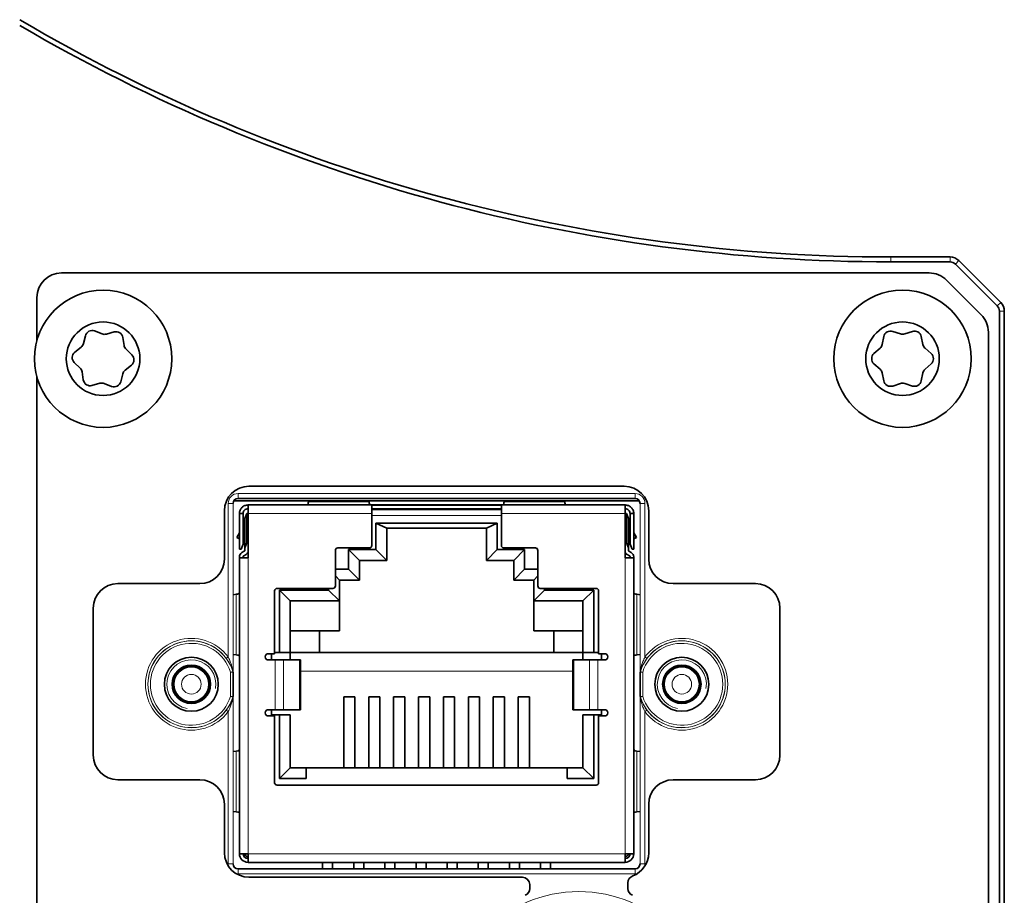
# Model space of a CAD drawing. Header units: millimetres. Extents: x 10 to 830, y 10 to 584.
# Tile 19 of 24: x 725 to 765, y 307 to 343. Entities that reach past the tile are written whole.
import ezdxf

# ---------------------------------------------------------------- set-up
doc = ezdxf.new("R2010")
doc.units = ezdxf.units.MM
doc.header["$LTSCALE"] = 2
doc.layers.add('Sichtbar (ISO)', color=7, linetype='Continuous', lineweight=35)
doc.layers.add('Sichtbar schmal (ISO)', color=7, linetype='Continuous', lineweight=18)

msp = doc.modelspace()

# ---------------------------------------------------------------- linework, layer by layer
at = {"layer": 'Sichtbar (ISO)'}
for p, q in [((762.53289095, 333.01999977), (760.10749376, 333.01999977)), ((764.59355112, 331.16644638), (762.88644434, 332.87355317)), ((760.10749376, 332.81999977), (762.53289095, 332.81999977)), ((762.74502299, 332.73213181), (764.45212977, 331.02502503)), ((761.67578417, 332.36999977), (726.28999773, 332.36999977)), ((762.38289095, 332.07710656), (763.79710451, 330.66289299)), ((725.28999773, 331.36999977), (725.28999773, 329.61161962)), ((764.53999773, 330.81289299), (764.53999773, 288.92710656)), ((764.73999773, 288.92710656), (764.73999773, 330.81289299)), ((727.18829446, 329.48946925), (727.26985598, 329.80879918)), ((727.6417882, 330.00079533), (727.94934385, 329.88233264)), ((728.1256224, 329.87402991), (728.44295099, 329.96306053)), ((728.79519065, 329.73695585), (728.84637677, 329.4113735)), ((759.76003751, 329.45106483), (759.82648491, 329.77387844)), ((760.18897226, 329.98316061), (760.50176075, 329.87929894)), ((760.67823472, 329.87929894), (760.99102321, 329.98316061)), ((761.35351055, 329.77387844), (761.41995795, 329.45106483)), ((764.08999773, 289.78421334), (764.08999773, 329.95578621)), ((726.83659529, 329.13383925), (727.09296481, 329.34095891)), ((728.92732567, 329.25456044), (729.16309274, 329.02426113)), ((759.42545943, 329.07928194), (759.67180052, 329.29823388)), ((761.50819494, 329.29823388), (761.75453603, 329.07928194)), ((727.05266979, 328.48543911), (726.81690272, 328.71573842)), ((729.14340018, 328.6061603), (728.88703065, 328.39904064)), ((759.67180052, 328.44176567), (759.42545943, 328.66071761)), ((761.75453603, 328.66071761), (761.50819494, 328.44176567)), ((725.28999773, 328.12837993), (725.28999773, 288.36999977)), ((727.18480482, 328.00304369), (727.1336187, 328.32862605)), ((728.791701, 328.2505303), (728.71013949, 327.93120037)), ((759.82648491, 327.96612111), (759.76003751, 328.28893472)), ((761.41995795, 328.28893472), (761.35351055, 327.96612111)), ((727.85437307, 327.86596964), (727.53704447, 327.77693902)), ((728.33820726, 327.73920422), (728.03065162, 327.85766691)), ((760.50176075, 327.86070061), (760.18897226, 327.75683894)), ((760.99102321, 327.75683894), (760.67823472, 327.86070061)), ((733.93999773, 323.66999977), (749.23999773, 323.66999977)), ((733.32158559, 323.06999977), (749.85840987, 323.06999977)), ((733.49481678, 323.17011219), (749.68517869, 323.17011219)), ((749.27908531, 322.90411219), (733.90088531, 322.90411219)), ((733.90088531, 322.55411219), (733.90088531, 322.90411219)), ((736.36918454, 323.06999977), (736.36356738, 323.03253978)), ((738.83820325, 323.03253978), (738.83258609, 323.06999977)), ((738.94838531, 322.55411219), (738.94838531, 322.89704076)), ((744.23158531, 322.89704076), (738.94838531, 322.89704076)), ((744.23158531, 322.89704076), (744.23158531, 322.55411219)), ((744.34738454, 323.06999977), (744.34176738, 323.03253978)), ((746.81640325, 323.03253978), (746.81078609, 323.06999977)), ((749.27908531, 322.90411219), (749.27908531, 322.55411219)), ((732.93999773, 320.69499977), (732.93999773, 322.66999977)), ((733.55088531, 321.10411219), (733.55088531, 322.55411219)), ((733.55088531, 322.55411219), (733.70088531, 322.55411219)), ((733.70088531, 322.55411219), (733.70088531, 321.30411219)), ((733.77088531, 322.35411219), (733.85088531, 322.55411219)), ((733.85088531, 321.36052185), (733.85088531, 322.55411219)), ((733.85088531, 322.55411219), (733.90088531, 322.55411219)), ((733.90088531, 322.55411219), (733.90088531, 320.75411219)), ((738.94838531, 322.75007137), (744.23158531, 322.75007137)), ((744.23158531, 322.72551219), (738.94838531, 322.72551219)), ((738.94838531, 321.25111219), (738.94838531, 322.55411219)), ((744.23158531, 322.55411219), (744.23158531, 321.25111219)), ((749.32908531, 322.55411219), (749.27908531, 322.55411219)), ((749.27908531, 320.75411219), (749.27908531, 322.55411219)), ((749.32908531, 322.55411219), (749.32908531, 321.36052185)), ((749.40908531, 322.35411219), (749.32908531, 322.55411219)), ((749.47908531, 322.55411219), (749.62908531, 322.55411219)), ((749.47908531, 321.30411219), (749.47908531, 322.55411219)), ((749.62908531, 322.55411219), (749.62908531, 321.10411219)), ((750.23999773, 322.66999977), (750.23999773, 320.69499977)), ((733.77088531, 322.14430457), (733.70088531, 322.02306102)), ((733.77088531, 322.35411219), (733.77088531, 321.16052185)), ((739.11804441, 322.16768948), (739.55798531, 321.96351219)), ((739.11804441, 322.16768948), (739.11804441, 321.0826531)), ((744.06192622, 322.16768948), (739.11804441, 322.16768948)), ((744.06192622, 322.16768948), (743.62198531, 321.96351219)), ((744.06192622, 321.0826531), (744.06192622, 322.16768948)), ((749.40908531, 321.16052185), (749.40908531, 322.35411219)), ((749.47908531, 322.02306102), (749.40908531, 322.14430457)), ((733.55088531, 321.76325339), (733.44457134, 321.57911219)), ((739.55798531, 321.96351219), (739.55798531, 320.64271219)), ((743.62198531, 321.96351219), (739.55798531, 321.96351219)), ((743.62198531, 320.64271219), (743.62198531, 321.96351219)), ((749.73539929, 321.57911219), (749.62908531, 321.76325339)), ((733.55088531, 321.54661669), (733.44457134, 321.57911219)), ((733.55088531, 321.51773179), (733.44457134, 321.57911219)), ((733.70088531, 321.30411219), (733.62088531, 321.10411219)), ((733.70088531, 321.50411219), (733.77088531, 321.50411219)), ((733.85088531, 321.36052185), (733.77088531, 321.16052185)), ((733.85088531, 321.36052185), (733.90088531, 321.36052185)), ((749.27908531, 321.36052185), (749.32908531, 321.36052185)), ((749.40908531, 321.16052185), (749.32908531, 321.36052185)), ((749.40908531, 321.50411219), (749.47908531, 321.50411219)), ((749.55908531, 321.10411219), (749.47908531, 321.30411219)), ((749.62908531, 321.54661669), (749.73539929, 321.57911219)), ((749.62908531, 321.51773179), (749.73539929, 321.57911219)), ((733.62088531, 321.10411219), (733.55088531, 321.10411219)), ((733.65128531, 320.96214137), (733.74548531, 321.01652776)), ((733.82048531, 320.88662395), (733.72628531, 320.83223756)), ((733.77088531, 321.06052185), (733.77088531, 321.16052185)), ((737.46248531, 319.60011219), (737.46248531, 321.05111219)), ((737.56248531, 321.15111219), (738.84838531, 321.15111219)), ((738.00044441, 321.0826531), (738.44038531, 320.64271219)), ((738.00044441, 321.0826531), (738.00044441, 320.2826531)), ((739.11804441, 321.0826531), (738.00044441, 321.0826531)), ((739.11804441, 321.0826531), (739.55798531, 320.64271219)), ((744.06192622, 321.0826531), (743.62198531, 320.64271219)), ((745.17952622, 321.0826531), (744.06192622, 321.0826531)), ((744.33158531, 321.15111219), (745.61748531, 321.15111219)), ((745.17952622, 321.0826531), (744.73958531, 320.64271219)), ((745.17952622, 320.2826531), (745.17952622, 321.0826531)), ((745.71748531, 321.05111219), (745.71748531, 319.60011219)), ((749.45368531, 320.83223756), (749.35948531, 320.88662395)), ((749.40908531, 321.16052185), (749.40908531, 321.06052185)), ((749.43448531, 321.01652776), (749.52868531, 320.96214137)), ((749.55908531, 321.10411219), (749.62908531, 321.10411219)), ((733.55088531, 320.75411219), (733.55088531, 320.78824347)), ((733.55088531, 320.75411219), (733.55088531, 308.67611219)), ((733.90088531, 320.75411219), (733.55088531, 320.75411219)), ((733.70088531, 320.78824347), (733.70088531, 320.75411219)), ((738.44038531, 319.84271219), (738.44038531, 320.64271219)), ((739.55798531, 320.64271219), (738.44038531, 320.64271219)), ((744.73958531, 320.64271219), (743.62198531, 320.64271219)), ((744.73958531, 320.64271219), (744.73958531, 319.84271219)), ((749.62908531, 320.75411219), (749.27908531, 320.75411219)), ((749.47908531, 320.75411219), (749.47908531, 320.78824347)), ((749.62908531, 320.78824347), (749.62908531, 320.75411219)), ((749.62908531, 308.67611219), (749.62908531, 320.75411219)), ((738.00044441, 320.2826531), (737.46248531, 320.2826531)), ((737.46248531, 320.00781219), (737.62758531, 319.84271219)), ((738.00044441, 320.2826531), (738.44038531, 319.84271219)), ((745.17952622, 320.2826531), (744.73958531, 319.84271219)), ((745.71748531, 320.2826531), (745.17952622, 320.2826531)), ((745.71748531, 320.00781219), (745.55238531, 319.84271219)), ((728.58999773, 319.69499977), (731.93999773, 319.69499977)), ((737.62758531, 318.99171219), (737.62758531, 319.84271219)), ((737.62758531, 319.84271219), (738.44038531, 319.84271219)), ((744.73958531, 319.84271219), (745.55238531, 319.84271219)), ((745.55238531, 319.84271219), (745.55238531, 318.99171219)), ((751.23999773, 319.69499977), (754.58999773, 319.69499977)), ((733.42245773, 319.26154214), (733.29488531, 319.24241255)), ((734.98598531, 316.83711219), (734.98598531, 319.40011219)), ((735.08598531, 319.50011219), (737.36248531, 319.50011219)), ((735.18104441, 319.4316531), (735.62098531, 318.99171219)), ((735.18104441, 319.4316531), (735.18104441, 316.88351219)), ((737.18764441, 319.4316531), (735.18104441, 319.4316531)), ((737.18764441, 319.50011219), (737.18764441, 319.4316531)), ((737.18764441, 319.4316531), (737.62758531, 318.99171219)), ((745.99232622, 319.4316531), (745.55238531, 318.99171219)), ((745.81748531, 319.50011219), (748.09398531, 319.50011219)), ((745.99232622, 319.4316531), (745.99232622, 319.50011219)), ((747.99892622, 319.4316531), (745.99232622, 319.4316531)), ((747.99892622, 319.4316531), (747.55898531, 318.99171219)), ((747.99892622, 316.88351219), (747.99892622, 319.4316531)), ((748.19398531, 319.40011219), (748.19398531, 316.83711219)), ((749.88511015, 319.24240882), (749.7575129, 319.26154214)), ((735.62098531, 318.99171219), (735.62098531, 316.88351219)), ((737.62758531, 318.99171219), (735.62098531, 318.99171219)), ((737.62758531, 318.99171219), (737.62758531, 317.77251219)), ((747.55898531, 318.99171219), (745.55238531, 318.99171219)), ((745.55238531, 318.99171219), (745.55238531, 317.77251219)), ((747.55898531, 316.88351219), (747.55898531, 318.99171219)), ((727.58999773, 312.69499977), (727.58999773, 318.69499977)), ((755.58999773, 318.69499977), (755.58999773, 312.69499977)), ((735.62098531, 317.77251219), (737.62758531, 317.77251219)), ((736.81558531, 316.88351219), (736.81558531, 317.77251219)), ((747.55898531, 317.77251219), (745.55238531, 317.77251219)), ((746.36438531, 317.77251219), (746.36438531, 316.88351219)), ((733.29488531, 316.80981184), (733.42245773, 316.79068224)), ((734.98598531, 316.83711219), (734.73198531, 316.83711219)), ((734.85898531, 316.83711219), (734.85898531, 316.58311219)), ((734.98598531, 316.88351219), (735.18104441, 316.88351219)), ((735.62098531, 316.88351219), (735.18104441, 316.88351219)), ((735.62098531, 316.88351219), (735.62098531, 316.58311219)), ((747.55898531, 316.88351219), (735.62098531, 316.88351219)), ((747.55898531, 316.88351219), (747.99892622, 316.88351219)), ((747.55898531, 316.58311219), (747.55898531, 316.88351219)), ((747.99892622, 316.88351219), (748.19398531, 316.88351219)), ((748.44798531, 316.83711219), (748.19398531, 316.83711219)), ((748.32098531, 316.58311219), (748.32098531, 316.83711219)), ((749.7575129, 316.79068224), (749.88511015, 316.80981557)), ((734.73198531, 316.58311219), (735.01031992, 316.58311219)), ((735.34839396, 316.58311219), (735.01031992, 316.58311219)), ((735.34839396, 316.58311219), (735.99493245, 316.58311219)), ((736.03899036, 316.58311219), (735.99493245, 316.58311219)), ((736.03899036, 316.58311219), (736.03899036, 314.55111219)), ((747.18503817, 316.58311219), (747.14098027, 316.58311219)), ((747.14098027, 316.58311219), (747.14098027, 314.55111219)), ((747.18503817, 316.58311219), (747.83157667, 316.58311219)), ((748.16965071, 316.58311219), (747.83157667, 316.58311219)), ((748.16965071, 316.58311219), (748.44798531, 316.58311219)), ((733.29489148, 316.0870685), (733.29489148, 315.09293105)), ((749.88510399, 315.09293105), (749.88510399, 316.0870685)), ((737.80538531, 315.07507542), (738.26258531, 315.07507542)), ((737.80538531, 315.07507542), (737.80538531, 312.18451219)), ((738.26258531, 312.18451219), (738.26258531, 315.07507542)), ((738.82138531, 315.07507542), (739.27858531, 315.07507542)), ((738.82138531, 315.07507542), (738.82138531, 312.18451219)), ((739.27858531, 312.18451219), (739.27858531, 315.07507542)), ((739.83738531, 315.07507542), (740.29458531, 315.07507542)), ((739.83738531, 315.07507542), (739.83738531, 312.18451219)), ((740.29458531, 312.18451219), (740.29458531, 315.07507542)), ((740.85338531, 315.07507542), (741.31058531, 315.07507542)), ((740.85338531, 315.07507542), (740.85338531, 312.18451219)), ((741.31058531, 312.18451219), (741.31058531, 315.07507542)), ((741.86938531, 315.07507542), (742.32658531, 315.07507542)), ((741.86938531, 315.07507542), (741.86938531, 312.18451219)), ((742.32658531, 312.18451219), (742.32658531, 315.07507542)), ((742.88538531, 315.07507542), (743.34258531, 315.07507542)), ((742.88538531, 315.07507542), (742.88538531, 312.18451219)), ((743.34258531, 312.18451219), (743.34258531, 315.07507542)), ((743.90138531, 315.07507542), (744.35858531, 315.07507542)), ((743.90138531, 315.07507542), (743.90138531, 312.18451219)), ((744.35858531, 312.18451219), (744.35858531, 315.07507542)), ((744.91738531, 315.07507542), (745.37458531, 315.07507542)), ((744.91738531, 315.07507542), (744.91738531, 312.18451219)), ((745.37458531, 312.18451219), (745.37458531, 315.07507542)), ((735.01031992, 314.55111219), (734.73198531, 314.55111219)), ((734.85898531, 314.55111219), (734.85898531, 314.34351219)), ((735.01031992, 314.55111219), (735.34839396, 314.55111219)), ((735.99493245, 314.55111219), (735.34839396, 314.55111219)), ((735.99493245, 314.55111219), (736.03899036, 314.55111219)), ((747.14098027, 314.55111219), (747.18503817, 314.55111219)), ((747.83157667, 314.55111219), (747.18503817, 314.55111219)), ((747.83157667, 314.55111219), (748.16965071, 314.55111219)), ((748.44798531, 314.55111219), (748.16965071, 314.55111219)), ((748.32098531, 314.34351219), (748.32098531, 314.55111219)), ((734.73198531, 314.29711219), (734.98598531, 314.29711219)), ((735.18104441, 314.34351219), (734.85898531, 314.34351219)), ((734.98598531, 311.57371219), (734.98598531, 314.29711219)), ((735.18104441, 314.34351219), (735.18104441, 311.74457129)), ((735.62098531, 314.34351219), (735.18104441, 314.34351219)), ((735.62098531, 314.34351219), (735.62098531, 312.18451219)), ((747.55898531, 312.18451219), (747.55898531, 314.34351219)), ((747.55898531, 314.34351219), (747.99892622, 314.34351219)), ((747.99892622, 311.74457129), (747.99892622, 314.34351219)), ((748.32098531, 314.34351219), (747.99892622, 314.34351219)), ((748.19398531, 314.29711219), (748.44798531, 314.29711219)), ((748.19398531, 314.29711219), (748.19398531, 311.57371219)), ((733.42245773, 312.86655898), (733.29488531, 312.84742938)), ((749.88511015, 312.84742566), (749.7575129, 312.86655898)), ((735.18104441, 311.74457129), (735.62098531, 312.18451219)), ((735.62098531, 312.18451219), (736.26948531, 312.18451219)), ((736.26948531, 311.74457129), (736.26948531, 312.18451219)), ((736.26948531, 312.18451219), (746.91048531, 312.18451219)), ((746.91048531, 312.18451219), (747.55898531, 312.18451219)), ((746.91048531, 312.18451219), (746.91048531, 311.74457129)), ((747.99892622, 311.74457129), (747.55898531, 312.18451219)), ((731.93999773, 311.69499977), (728.58999773, 311.69499977)), ((735.18104441, 311.74457129), (736.26948531, 311.74457129)), ((746.91048531, 311.74457129), (747.99892622, 311.74457129)), ((754.58999773, 311.69499977), (751.23999773, 311.69499977)), ((748.09398531, 311.47371219), (735.08598531, 311.47371219)), ((732.93999773, 308.71999977), (732.93999773, 310.69499977)), ((733.29488531, 310.404795), (733.42245773, 310.38566541)), ((749.7575129, 310.38566541), (749.88511015, 310.40479873)), ((750.23999773, 310.69499977), (750.23999773, 308.70868577)), ((733.90088531, 308.67611219), (733.55088531, 308.67611219)), ((733.90088531, 308.67611219), (733.90088531, 308.32611219)), ((749.27908531, 308.32611219), (749.27908531, 308.67611219)), ((749.62908531, 308.67611219), (749.27908531, 308.67611219)), ((749.68517869, 308.05988736), (733.49481678, 308.05988736)), ((733.90088531, 308.32611219), (749.27908531, 308.32611219)), ((736.94178531, 308.32611219), (736.94178531, 308.05988736)), ((737.34818531, 308.05988736), (737.34818531, 308.32611219)), ((738.21178531, 308.32611219), (738.21178531, 308.05988736)), ((738.61818531, 308.05988736), (738.61818531, 308.32611219)), ((739.48178531, 308.32611219), (739.48178531, 308.05988736)), ((739.88818531, 308.05988736), (739.88818531, 308.32611219)), ((740.75178531, 308.32611219), (740.75178531, 308.05988736)), ((741.15818531, 308.05988736), (741.15818531, 308.32611219)), ((742.02178531, 308.32611219), (742.02178531, 308.05988736)), ((742.42818531, 308.05988736), (742.42818531, 308.32611219)), ((743.29178531, 308.32611219), (743.29178531, 308.05988736)), ((743.69818531, 308.05988736), (743.69818531, 308.32611219)), ((744.56178531, 308.32611219), (744.56178531, 308.05988736)), ((744.96818531, 308.05988736), (744.96818531, 308.32611219)), ((745.83178531, 308.32611219), (745.83178531, 308.05988736)), ((746.23818531, 308.05988736), (746.23818531, 308.32611219)), ((745.08999773, 307.71999977), (733.93999773, 307.71999977)), ((745.38999773, 307.25748554), (745.38999773, 307.41999977)), ((749.38999773, 307.48905468), (749.38999773, 307.25748554))]:
    msp.add_line(p, q, dxfattribs=at)
for centre, radius in [((727.98999773, 328.86999977), 2.8), ((760.58999773, 328.86999977), 2.8), ((727.98999773, 328.86999977), 1.5), ((760.58999773, 328.86999977), 1.5), ((731.58999773, 315.58999977), 1.1), ((751.58999773, 315.58999977), 1.1), ((731.58999773, 315.58999977), 0.7835), ((731.58999773, 315.58999977), 0.73490661), ((751.58999773, 315.58999977), 0.7835), ((751.58999773, 315.58999977), 0.73490661)]:
    msp.add_circle(centre, radius, dxfattribs=at)
for centre, radius, start, end in [((760.10749376, 403.01999977), 70, 239.5096789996, 270), ((760.10749376, 403.01999977), 70.2, 239.605747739, 270), ((762.53289095, 332.51999977), 0.5, 45, 90), ((762.53289095, 332.51999977), 0.3, 45, 90), ((726.28999773, 331.36999977), 1, 90, 180), ((761.67578417, 331.36999977), 1, 45, 90), ((764.23999773, 330.81289299), 0.3, 0, 45), ((764.23999773, 330.81289299), 0.5, 0, 45), ((763.08999773, 329.95578621), 1, 0, 45), ((727.54114673, 329.73950757), 0.28, 68.934570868, 165.672147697), ((728.04998532, 330.1436204), 0.28, 248.934570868, 285.672147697), ((728.51858807, 329.69347004), 0.28, 8.934570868, 105.672147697), ((760.10073527, 329.71742722), 0.28, 71.631211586, 168.368788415), ((760.58999773, 330.14503233), 0.28, 251.631211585, 288.368788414), ((761.0792602, 329.71742722), 0.28, 11.631211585, 108.368788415), ((726.91700371, 329.55876086), 0.28, 308.934570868, 345.672147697), ((729.12297934, 329.45485931), 0.28, 188.934570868, 225.672147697), ((759.48578715, 329.50751605), 0.28, 311.631211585, 348.368788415), ((761.69420831, 329.50751605), 0.28, 191.631211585, 228.368788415), ((727.01255639, 328.9160373), 0.28, 128.934570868, 225.672147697), ((728.96743907, 328.82396225), 0.28, 308.934570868, 45.672147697), ((759.61147281, 328.86999977), 0.28, 131.631211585, 228.368788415), ((761.56852266, 328.86999977), 0.28, 311.631211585, 48.368788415), ((726.85701612, 328.28514023), 0.28, 8.934570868, 45.672147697), ((759.48578715, 328.2324835), 0.28, 11.631211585, 48.368788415), ((761.69420831, 328.2324835), 0.28, 131.631211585, 168.368788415), ((729.06299176, 328.18123869), 0.28, 128.934570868, 165.672147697), ((727.46140739, 328.04652951), 0.28, 188.934570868, 285.672147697), ((727.93001015, 327.59637915), 0.28, 68.934570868, 105.672147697), ((728.43884873, 328.00049198), 0.28, 248.934570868, 345.672147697), ((760.10073527, 328.02257233), 0.28, 191.631211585, 288.368788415), ((760.58999773, 327.59496722), 0.28, 71.631211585, 108.368788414), ((761.0792602, 328.02257233), 0.28, 251.631211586, 348.368788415), ((733.93999773, 322.66999977), 1, 90, 180), ((749.23999773, 322.66999977), 1, 0, 90), ((738.84838531, 321.25111219), 0.1, 270, 0), ((744.33158531, 321.25111219), 0.1, 180, 270), ((733.75168531, 320.78824347), 0.2008, 120, 180), ((733.75168531, 320.78824347), 0.0508, 120, 180), ((733.72008531, 321.06052185), 0.0508, 300, 0), ((733.72008531, 321.06052185), 0.2008, 300, 334.210485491), ((737.56248531, 321.05111219), 0.1, 90, 180), ((745.61748531, 321.05111219), 0.1, 0, 90), ((749.45988531, 321.06052185), 0.2008, 205.789514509, 240), ((749.45988531, 321.06052185), 0.0508, 180, 240), ((749.42828531, 320.78824347), 0.0508, 0, 60), ((749.42828531, 320.78824347), 0.2008, 0, 60), ((731.93999773, 320.69499977), 1, 270, 0), ((751.23999773, 320.69499977), 1, 180, 270), ((728.58999773, 318.69499977), 1, 90, 180), ((737.36248531, 319.60011219), 0.1, 270, 0), ((745.81748531, 319.60011219), 0.1, 180, 270), ((754.58999773, 318.69499977), 1, 0, 90), ((735.08598531, 319.40011219), 0.1, 90, 180), ((748.09398531, 319.40011219), 0.1, 0, 90), ((734.73198531, 316.71011219), 0.127, 90, 270), ((748.44798531, 316.71011219), 0.127, 270, 90), ((734.73198531, 314.42411219), 0.127, 90, 270), ((748.44798531, 314.42411219), 0.127, 270, 90), ((728.58999773, 312.69499977), 1, 180, 270), ((754.58999773, 312.69499977), 1, 270, 0), ((731.93999773, 310.69499977), 1, 0, 90), ((735.08598531, 311.57371219), 0.1, 180, 270), ((748.09398531, 311.57371219), 0.1, 270, 0), ((751.23999773, 310.69499977), 1, 90, 180), ((733.93999773, 308.71999977), 1, 180, 270), ((733.90088531, 308.67611219), 0.35, 180, 270), ((733.90088531, 308.67611219), 0.2, 180, 270), ((734.02948531, 308.80471219), 0.3, 205.382973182, 244.617026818), ((749.15048531, 308.80471219), 0.3, 295.382973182, 334.617026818), ((749.27908531, 308.67611219), 0.35, 270, 0), ((749.27908531, 308.67611219), 0.2, 270, 0), ((749.23999773, 308.70868577), 1, 290.252246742, 0), ((745.08999773, 307.41999977), 0.3, 0, 90), ((749.68999773, 307.48905468), 0.3, 110.252246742, 180), ((745.08999773, 307.25748554), 0.3, 292.74028705, 0), ((749.68999773, 307.25748554), 0.3, 180, 247.25971295)]:
    msp.add_arc(centre, radius, start, end, dxfattribs=at)
for centre, major_axis, end_param in [((733.49496004, 322.97003747), (0.1415183, -0.1415183), 3.9266482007), ((749.68503543, 322.97003747), (-0.1415183, -0.1415183), 3.9266482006), ((733.49496004, 308.25996208), (0.1415183, 0.1415183), 3.9266482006), ((749.68503543, 308.25996208), (-0.1415183, 0.1415183), 3.9266482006)]:
    msp.add_ellipse(centre, major_axis=major_axis, ratio=0.999315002, start_param=2.3565371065, end_param=end_param, dxfattribs=at)
for points, knots in [([(733.55088531, 322.55411219), (733.55088531, 322.6001068), (733.55995193, 322.6456564), (733.59514641, 322.73055113), (733.62089542, 322.76908251), (733.68580831, 322.83402446), (733.72435344, 322.85980146), (733.80928931, 322.89503521), (733.85486443, 322.90411219), (733.90088531, 322.90411219)], [0, 0, 0, 0, 0.014683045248, 0.014683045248, 0.029335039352, 0.029335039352, 0.043995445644, 0.043995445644, 0.058686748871, 0.058686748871, 0.058686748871, 0.058686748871]), ([(736.28280175, 322.90411219), (736.29057157, 322.90411219), (736.29773653, 322.90427602), (736.30402534, 322.90469495), (736.30913479, 322.90503531), (736.31370003, 322.90554792), (736.31760329, 322.90626839), (736.32346926, 322.90735113), (736.32790631, 322.90892705), (736.33088531, 322.9110319)], [0, 0, 0, 0, 0.000032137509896, 0.000032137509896, 0.000032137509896, 0.000058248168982, 0.000058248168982, 0.000058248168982, 0.000097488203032, 0.000097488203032, 0.000097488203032, 0.000097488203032]), ([(738.87088531, 322.9110319), (738.87335885, 322.90928419), (738.87682607, 322.90790021), (738.88128615, 322.90686527), (738.8848679, 322.90603415), (738.88911541, 322.90542016), (738.893924, 322.90499101), (738.90108662, 322.90435177), (738.90959067, 322.90411219), (738.91896888, 322.90411219)], [0, 0, 0, 0, 0.000032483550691, 0.000032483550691, 0.000032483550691, 0.000058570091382, 0.000058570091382, 0.000058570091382, 0.000097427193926, 0.000097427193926, 0.000097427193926, 0.000097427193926]), ([(744.30908531, 322.9110319), (744.30663652, 322.90930167), (744.30321432, 322.9079279), (744.29881883, 322.90689662), (744.29525496, 322.90606046), (744.29102596, 322.90544161), (744.28623578, 322.90500801), (744.27903305, 322.90435604), (744.270462, 322.90411219), (744.26100175, 322.90411219)], [0, 0, 0, 0, 0.000032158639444, 0.000032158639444, 0.000032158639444, 0.000058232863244, 0.000058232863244, 0.000058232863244, 0.000097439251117, 0.000097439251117, 0.000097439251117, 0.000097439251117]), ([(746.89716888, 322.90411219), (746.88932065, 322.90411219), (746.88208929, 322.90427937), (746.87575408, 322.90470778), (746.87066096, 322.9050522), (746.86611254, 322.90556935), (746.8622258, 322.90629465), (746.8564297, 322.90737627), (746.85204051, 322.90894387), (746.84908531, 322.9110319)], [0, 0, 0, 0, 0.000032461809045, 0.000032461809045, 0.000032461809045, 0.00005855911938, 0.00005855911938, 0.00005855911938, 0.000097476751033, 0.000097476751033, 0.000097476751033, 0.000097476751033]), ([(749.62908531, 322.55411219), (749.62908531, 322.6001068), (749.6200187, 322.6456564), (749.58482422, 322.73055113), (749.5590752, 322.76908251), (749.49416232, 322.83402446), (749.45561719, 322.85980146), (749.37068131, 322.89503521), (749.3251062, 322.90411219), (749.27908531, 322.90411219)], [0, 0, 0, 0, 0.014683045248, 0.014683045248, 0.029335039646, 0.029335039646, 0.043995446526, 0.043995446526, 0.058686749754, 0.058686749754, 0.058686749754, 0.058686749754]), ([(733.70088531, 322.55411219), (733.70088531, 322.58043095), (733.70608064, 322.60649683), (733.72625887, 322.65509198), (733.74103064, 322.67714644), (733.77819138, 322.71421444), (733.80020181, 322.72889692), (733.84866625, 322.74894998), (733.87465057, 322.75411219), (733.90088531, 322.75411219)], [0, 0, 0, 0, 0.009359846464, 0.009359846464, 0.018708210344, 0.018708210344, 0.02802668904, 0.02802668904, 0.037356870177, 0.037356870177, 0.037356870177, 0.037356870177]), ([(749.27908531, 322.75411219), (749.30540407, 322.75411219), (749.33146995, 322.74891687), (749.38006507, 322.72873865), (749.40211955, 322.71396689), (749.43918759, 322.67680611), (749.45387005, 322.65479568), (749.4739231, 322.60633125), (749.47908531, 322.58034694), (749.47908531, 322.55411219)], [-0.037356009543, -0.037356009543, -0.037356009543, -0.037356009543, -0.027996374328, -0.027996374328, -0.018648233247, -0.018648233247, -0.009329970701, -0.009329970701, 0, 0, 0, 0]), ([(733.54641386, 319.29611219), (733.54748394, 319.29774269), (733.54834794, 319.29997029), (733.54901225, 319.30278996), (733.5496757, 319.3056059), (733.55014443, 319.30902983), (733.55044449, 319.31299269), (733.55075228, 319.31705752), (733.55088531, 319.32171294), (733.55088531, 319.3268364)], [0, 0, 0, 0, 0.000024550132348, 0.000024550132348, 0.000024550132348, 0.000049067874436, 0.000049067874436, 0.000049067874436, 0.000074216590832, 0.000074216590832, 0.000074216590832, 0.000074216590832]), ([(749.63355677, 319.29611219), (749.63249735, 319.29772645), (749.63163992, 319.29992579), (749.63097838, 319.30270546), (749.6303078, 319.3055231), (749.62983406, 319.30895476), (749.62953083, 319.3129309), (749.62921971, 319.31701044), (749.62908531, 319.32168705), (749.62908531, 319.3268364)], [0, 0, 0, 0, 0.000024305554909, 0.000024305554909, 0.000024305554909, 0.000048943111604, 0.000048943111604, 0.000048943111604, 0.000074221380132, 0.000074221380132, 0.000074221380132, 0.000074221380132]), ([(733.55088531, 316.72538798), (733.55088531, 316.7303382), (733.55076118, 316.73485121), (733.55047524, 316.73881566), (733.55018534, 316.74283513), (733.54972651, 316.74631285), (733.54907191, 316.74917735), (733.54839968, 316.75211897), (733.54751612, 316.75443266), (733.54641386, 316.75611219)], [0, 0, 0, 0, 0.000024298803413, 0.000024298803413, 0.000024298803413, 0.0000489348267, 0.0000489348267, 0.0000489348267, 0.000074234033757, 0.000074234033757, 0.000074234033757, 0.000074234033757]), ([(749.62908531, 316.72538798), (749.62908531, 316.73038799), (749.62921197, 316.73494204), (749.6295041, 316.73893566), (749.62979591, 316.74292493), (749.63025539, 316.74637704), (749.6309089, 316.74922176), (749.63157982, 316.75214229), (749.63246004, 316.75444109), (749.63355677, 316.75611219)], [0, 0, 0, 0, 0.000024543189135, 0.000024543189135, 0.000024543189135, 0.000049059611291, 0.000049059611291, 0.000049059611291, 0.000074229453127, 0.000074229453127, 0.000074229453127, 0.000074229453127])]:
    msp.add_open_spline(points, degree=3, knots=knots, dxfattribs=at)
for points in [[(736.33088531, 322.9110319), (736.34177934, 322.92668487), (736.35267336, 322.96936535), (736.36356738, 323.03253978)], [(738.83820325, 323.03253978), (738.84909727, 322.96936535), (738.85999129, 322.92668487), (738.87088531, 322.9110319)], [(744.34176738, 323.03253978), (744.33087336, 322.96936535), (744.31997934, 322.92668487), (744.30908531, 322.9110319)], [(746.84908531, 322.9110319), (746.83819129, 322.92668487), (746.82729727, 322.96936535), (746.81640325, 323.03253978)], [(733.42245773, 319.26154214), (733.48957684, 319.2731164), (733.53302892, 319.28453794), (733.54641386, 319.29611219)], [(749.7575129, 319.26154214), (749.69039379, 319.2731164), (749.64694171, 319.28453794), (749.63355677, 319.29611219)], [(733.54641386, 316.75611219), (733.53302892, 316.76768645), (733.48957683, 316.77910799), (733.42245773, 316.79068224)], [(749.63355677, 316.75611219), (749.64694171, 316.76768645), (749.69039379, 316.77910799), (749.7575129, 316.79068224)], [(733.42245773, 312.86655898), (733.47958395, 312.87641003), (733.52004972, 312.88626107), (733.53874708, 312.89611212)], [(733.53874713, 312.89611231), (733.54680644, 312.92968537), (733.55088531, 312.96325835), (733.55088531, 312.99683133)], [(749.64122345, 312.89611225), (749.63316422, 312.9296853), (749.62908531, 312.96325832), (749.62908531, 312.99683133)], [(749.7575129, 312.86655898), (749.70038661, 312.87641004), (749.65992081, 312.8862611), (749.64122348, 312.89611216)], [(733.53874715, 310.35611223), (733.52004981, 310.36596329), (733.47958402, 310.37581435), (733.42245773, 310.38566541)], [(749.64122341, 310.35611195), (749.65992072, 310.3659631), (749.70038655, 310.37581425), (749.7575129, 310.38566541)], [(733.55088531, 310.25539306), (733.55088531, 310.28896607), (733.54680641, 310.32253908), (733.53874717, 310.35611213)], [(749.62908531, 310.25539306), (749.62908531, 310.28896602), (749.63316425, 310.32253898), (749.64122341, 310.35611194)]]:
    msp.add_open_spline(points, degree=3, dxfattribs=at)
at = {"layer": 'Sichtbar schmal (ISO)'}
for p, q in [((760.10749376, 333.01999977), (760.10749376, 332.81999977)), ((762.53289095, 333.01999977), (762.53289095, 332.81999977)), ((762.88644434, 332.87355317), (762.74502299, 332.73213181)), ((764.59355112, 331.16644638), (764.45212977, 331.02502503)), ((764.73999773, 330.81289299), (764.53999773, 330.81289299)), ((749.68517869, 323.37004366), (733.49481678, 323.37004366)), ((733.49481678, 323.17011219), (733.49481678, 323.37004366)), ((749.68517869, 323.37004366), (749.68517869, 323.17011219)), ((733.09495385, 322.97018073), (733.29488531, 322.97018073)), ((733.09495385, 322.97018073), (733.09495385, 316.70402293)), ((733.29488531, 316.0870685), (733.29488531, 322.97018073)), ((736.36356738, 323.03253978), (738.83820325, 323.03253978)), ((744.34176738, 323.03253978), (746.81640325, 323.03253978)), ((749.88511015, 322.97018073), (749.88511015, 316.0870685)), ((749.88511015, 322.97018073), (750.08504162, 322.97018073)), ((750.08504162, 316.70402293), (750.08504162, 322.97018073)), ((733.90088531, 322.55411219), (738.94838531, 322.55411219)), ((738.94838531, 322.47151219), (744.23158531, 322.47151219)), ((744.23158531, 322.55411219), (749.27908531, 322.55411219)), ((733.70088531, 321.52306102), (733.77088531, 321.64430457)), ((749.47908531, 321.52306102), (749.40908531, 321.64430457)), ((733.90088531, 320.75411219), (733.90088531, 308.67611219)), ((749.27908531, 308.67611219), (749.27908531, 320.75411219)), ((733.42245773, 316.79068224), (733.42245773, 319.26154214)), ((749.7575129, 319.26154214), (749.7575129, 316.79068224)), ((733.09495385, 316.70402293), (733.01460628, 316.64454675)), ((735.01031992, 314.55111219), (735.01031992, 316.58311219)), ((735.34839396, 314.55111219), (735.34839396, 316.58311219)), ((735.99493245, 314.55111219), (735.99493245, 316.58311219)), ((747.18503817, 316.58311219), (747.18503817, 314.55111219)), ((747.83157667, 316.58311219), (747.83157667, 314.55111219)), ((748.16965071, 316.58311219), (748.16965071, 314.55111219)), ((750.08504162, 316.70402293), (750.16538918, 316.64454675)), ((733.18451376, 316.08549147), (733.27997656, 316.11515629)), ((733.18451376, 316.08549147), (733.18451376, 315.09450807)), ((733.28447949, 316.08549147), (733.18451376, 316.08549147)), ((733.28447949, 315.09450807), (733.28447949, 316.08549147)), ((736.03899036, 316.12151219), (747.14098027, 316.12151219)), ((749.89551597, 316.08549147), (749.89551597, 315.09450807)), ((749.99548171, 316.08549147), (749.89551597, 316.08549147)), ((749.9000189, 316.11515629), (749.99548171, 316.08549147)), ((749.99548171, 315.09450807), (749.99548171, 316.08549147)), ((733.18451376, 315.09450807), (733.28447949, 315.09450807)), ((733.27997656, 315.06484326), (733.18451376, 315.09450807)), ((733.29488531, 308.25981882), (733.29488531, 315.09293105)), ((749.88511015, 315.09293105), (749.88511015, 308.25981882)), ((749.89551597, 315.09450807), (749.99548171, 315.09450807)), ((749.99548171, 315.09450807), (749.9000189, 315.06484326)), ((733.09495385, 314.47597662), (733.01460628, 314.5354528)), ((733.09495385, 314.47597662), (733.09495385, 308.25981882)), ((750.08504162, 314.47597662), (750.16538918, 314.5354528)), ((750.08504162, 308.25981882), (750.08504162, 314.47597662)), ((733.42245773, 310.38566541), (733.42245773, 312.86655898)), ((749.7575129, 312.86655898), (749.7575129, 310.38566541)), ((733.90088531, 308.67611219), (749.27908531, 308.67611219)), ((733.29488531, 308.25981882), (733.09495385, 308.25981882)), ((733.49481678, 307.85995589), (733.49481678, 308.05988736)), ((749.68517869, 308.05988736), (749.68517869, 307.85995589)), ((750.08504162, 308.25981882), (749.88511015, 308.25981882)), ((733.49481678, 307.85995589), (749.68517869, 307.85995589))]:
    msp.add_line(p, q, dxfattribs=at)
for centre, radius in [((731.58999773, 315.58999977), 0.70041474), ((731.58999773, 315.58999977), 0.40046043), ((751.58999773, 315.58999977), 0.70041474), ((751.58999773, 315.58999977), 0.40046043), ((747.38999773, 301.76999977), 5.36416379)]:
    msp.add_circle(centre, radius, dxfattribs=at)
for centre, radius, start, end in [((731.58999773, 315.58999977), 1.87241569, 36.510188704, 323.489811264), ((731.58999773, 315.58999977), 1.77244995, 36.510188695, 323.489811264), ((731.58999773, 315.58999977), 1.76969427, 17.262496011, 342.737503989), ((731.58999773, 315.58999977), 1.66972854, 17.262496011, 342.737503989), ((751.58999773, 315.58999977), 1.76969427, 197.262496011, 162.737503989), ((751.58999773, 315.58999977), 1.66972854, 197.262496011, 162.737503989), ((751.58999773, 315.58999977), 1.87241569, 216.510188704, 143.489811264), ((751.58999773, 315.58999977), 1.77244995, 216.510188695, 143.489811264), ((731.58999773, 315.58999977), 1, 350, 260), ((751.58999773, 315.58999977), 1, 350, 260)]:
    msp.add_arc(centre, radius, start, end, dxfattribs=at)
for centre, major_axis, ratio, start_param, end_param in [((733.49509097, 322.96990654), (-0.28303659, 0.28303659), 0.999315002, 5.4981297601, 7.0682408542), ((749.6849045, 322.96990654), (0.28303659, 0.28303659), 0.999315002, 5.4981297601, 7.0682408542), ((733.49509097, 322.96990654), (-0.14171211, 0.14171211), 0.9979482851, 5.4981297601, 7.0682408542), ((749.6849045, 322.96990654), (0.14171211, 0.14171211), 0.9979482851, 5.4981297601, 7.0682408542), ((733.18451376, 316.08549147), (-0.01500746, 0.09886747), 0.9996494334, 4.5617972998, 4.8629806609), ((733.38399233, 316.14596367), (-0.09456703, -0.03251273), 0.7600371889, 5.8583751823, 6.2428947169), ((749.79600313, 316.14596367), (0.09456703, -0.03251273), 0.7600371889, 0.0402905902, 0.4248101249), ((749.99548171, 316.08549147), (-0.01500746, -0.09886747), 0.9996494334, 4.5617972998, 4.8629806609), ((733.18451376, 315.09450807), (0.01500746, 0.09886747), 0.9996494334, 4.5617972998, 4.8629806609), ((733.38399233, 315.03403587), (-0.09456703, 0.03251273), 0.7600371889, 0.0402905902, 0.4248101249), ((749.79600313, 315.03403587), (0.09456703, 0.03251273), 0.7600371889, 5.8583751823, 6.2428947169), ((749.99548171, 315.09450807), (0.01500746, -0.09886747), 0.9996494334, 4.5617972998, 4.8629806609), ((733.49509097, 308.26009301), (-0.28303659, -0.28303659), 0.999315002, 5.4981297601, 5.7265480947), ((733.49509097, 308.26009301), (-0.14171211, -0.14171211), 0.9979482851, 5.4981297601, 7.0682408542), ((749.6849045, 308.26009301), (0.14171211, -0.14171211), 0.9979482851, 5.4981297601, 7.0682408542), ((749.6849045, 308.26009301), (0.28303659, -0.28303659), 0.999315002, 0.5089898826, 0.7850555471), ((733.49509097, 308.26009301), (-0.28303659, -0.28303659), 0.999315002, 0.5897436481, 0.7850555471), ((749.6849045, 308.26009301), (0.28303659, -0.28303659), 0.999315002, 5.4981297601, 5.7659566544)]:
    msp.add_ellipse(centre, major_axis=major_axis, ratio=ratio, start_param=start_param, end_param=end_param, dxfattribs=at)
for points, knots in [([(733.01460628, 316.64454675), (733.02825652, 316.62610637), (733.04157207, 316.60741316), (733.08910217, 316.53803525), (733.12089988, 316.48625835), (733.17164003, 316.39410875), (733.19186039, 316.35386299), (733.22353598, 316.28501317), (733.23589903, 316.25617503), (733.25724691, 316.20306054), (733.26647033, 316.17856777), (733.27975665, 316.14161704), (733.28446935, 316.12805014), (733.28850671, 316.11637241)], [0, 0, 0, 0, 0.007271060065, 0.007271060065, 0.026740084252, 0.026740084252, 0.041716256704, 0.041716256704, 0.052605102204, 0.052605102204, 0.062243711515, 0.062243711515, 0.068267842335, 0.068267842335, 0.068267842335, 0.068267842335]), ([(733.28764617, 316.14596367), (733.28481759, 316.15830454), (733.28151157, 316.17264041), (733.27218528, 316.21168452), (733.26570569, 316.23756395), (733.25070202, 316.29368542), (733.24200937, 316.32415605), (733.21973123, 316.39690335), (733.20550494, 316.43942733), (733.1697964, 316.53679171), (733.14741211, 316.59149755), (733.11394413, 316.66479411), (733.10456725, 316.68454252), (733.09495385, 316.70402293)], [-0.068267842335, -0.068267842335, -0.068267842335, -0.068267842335, -0.062243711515, -0.062243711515, -0.052605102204, -0.052605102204, -0.041716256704, -0.041716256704, -0.026740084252, -0.026740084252, -0.007271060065, -0.007271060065, 0, 0, 0, 0]), ([(749.89148876, 316.11637241), (749.89833839, 316.13618443), (749.90702787, 316.16098837), (749.95002821, 316.2752411), (749.99520816, 316.37429386), (750.08486889, 316.52903395), (750.12347095, 316.58791857), (750.16538918, 316.64454675)], [0, 0, 0, 0, 0.010220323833, 0.010220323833, 0.04594600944, 0.04594600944, 0.068274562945, 0.068274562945, 0.068274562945, 0.068274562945]), ([(750.08504162, 316.70402293), (750.05552001, 316.64420093), (750.02834157, 316.58198695), (749.96523362, 316.41849218), (749.93345193, 316.31383181), (749.90324783, 316.1931094), (749.89714816, 316.16690075), (749.89234929, 316.14596367)], [-0.068274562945, -0.068274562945, -0.068274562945, -0.068274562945, -0.04594600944, -0.04594600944, -0.010220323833, -0.010220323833, 0, 0, 0, 0]), ([(733.28850671, 316.11637241), (733.28850259, 316.11637183), (733.28849847, 316.11637124), (733.28696792, 316.11615328), (733.28544148, 316.11593578), (733.28391502, 316.11571813), (733.28260221, 316.11553095), (733.28128939, 316.11534367), (733.27997656, 316.11515629)], [0.01740009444, 0.01740009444, 0.01740009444, 0.01740009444, 0.017447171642, 0.017447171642, 0.034894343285, 0.034894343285, 0.034894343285, 0.049899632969, 0.049899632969, 0.049899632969, 0.049899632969]), ([(733.28447949, 316.08549147), (733.28578879, 316.08569022), (733.28709809, 316.08588884), (733.28840739, 316.08608735), (733.28992975, 316.08631815), (733.29145212, 316.0865488), (733.29361143, 316.08687572), (733.29424837, 316.08697213), (733.29488531, 316.0870685)], [-0.049899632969, -0.049899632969, -0.049899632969, -0.049899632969, -0.034894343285, -0.034894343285, -0.034894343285, -0.017447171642, -0.017447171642, -0.010147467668, -0.010147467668, -0.010147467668, -0.010147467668]), ([(733.29488531, 316.0870685), (733.2946728, 316.09696343), (733.29396588, 316.10686979), (733.29155885, 316.1265384), (733.28985644, 316.13632044), (733.28764617, 316.14596367)], [-0.0094145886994, -0.0094145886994, -0.0094145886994, -0.0094145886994, -0.0047072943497, -0.0047072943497, 0, 0, 0, 0]), ([(733.28850671, 316.11637241), (733.29032108, 316.11157452), (733.29175584, 316.10670741), (733.29387781, 316.09692103), (733.29456705, 316.09199193), (733.29488531, 316.0870685)], [0, 0, 0, 0, 0.0047072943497, 0.0047072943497, 0.0094145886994, 0.0094145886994, 0.0094145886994, 0.0094145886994]), ([(749.89234929, 316.14596367), (749.89021871, 316.1366681), (749.88855985, 316.12724208), (749.8860812, 316.10758412), (749.88533033, 316.09732016), (749.88511015, 316.0870685)], [-0.0093713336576, -0.0093713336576, -0.0093713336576, -0.0093713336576, -0.0048337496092, -0.0048337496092, 0.0000432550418, 0.0000432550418, 0.0000432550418, 0.0000432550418]), ([(749.88511015, 316.0870685), (749.88543989, 316.09216943), (749.88616783, 316.09727647), (749.88834341, 316.10705753), (749.8897398, 316.11174749), (749.89148876, 316.11637241)], [-0.0000432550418, -0.0000432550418, -0.0000432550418, -0.0000432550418, 0.0048337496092, 0.0048337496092, 0.0093713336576, 0.0093713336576, 0.0093713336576, 0.0093713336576]), ([(749.88511015, 316.0870685), (749.88574879, 316.08697187), (749.88638742, 316.08687521), (749.88855012, 316.08654778), (749.89007418, 316.08631687), (749.89159824, 316.08608581), (749.89290415, 316.08588781), (749.89421006, 316.0856897), (749.89551597, 316.08549147)], [-0.059497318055, -0.059497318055, -0.059497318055, -0.059497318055, -0.05217820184, -0.05217820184, -0.034711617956, -0.034711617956, -0.034711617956, -0.019745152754, -0.019745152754, -0.019745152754, -0.019745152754]), ([(749.9000189, 316.11515629), (749.89870947, 316.11534319), (749.89740005, 316.11552998), (749.89609063, 316.11571668), (749.89456248, 316.11593457), (749.89303434, 316.11615231), (749.89150039, 316.11637076), (749.89149457, 316.11637159), (749.89148876, 316.11637241)], [0.019745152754, 0.019745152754, 0.019745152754, 0.019745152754, 0.034711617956, 0.034711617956, 0.034711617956, 0.05217820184, 0.05217820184, 0.052244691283, 0.052244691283, 0.052244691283, 0.052244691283]), ([(733.28850671, 315.06362713), (733.28165707, 315.04381512), (733.2729676, 315.01901118), (733.22996725, 314.90475845), (733.1847873, 314.80570569), (733.09512657, 314.6509656), (733.05652452, 314.59208098), (733.01460628, 314.5354528)], [0, 0, 0, 0, 0.010220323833, 0.010220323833, 0.04594600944, 0.04594600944, 0.068274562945, 0.068274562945, 0.068274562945, 0.068274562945]), ([(733.09495385, 314.47597662), (733.12447546, 314.53579861), (733.1516539, 314.5980126), (733.21476185, 314.76150737), (733.24654354, 314.86616774), (733.27674764, 314.98689015), (733.28284731, 315.0130988), (733.28764617, 315.03403587)], [-0.068274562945, -0.068274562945, -0.068274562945, -0.068274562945, -0.04594600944, -0.04594600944, -0.010220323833, -0.010220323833, 0, 0, 0, 0]), ([(733.27997656, 315.06484326), (733.28128939, 315.06465588), (733.28260221, 315.0644686), (733.28391502, 315.06428142), (733.28544148, 315.06406377), (733.28696792, 315.06384627), (733.28849847, 315.06362831), (733.28850259, 315.06362772), (733.28850671, 315.06362713)], [0.019745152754, 0.019745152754, 0.019745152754, 0.019745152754, 0.034750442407, 0.034750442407, 0.034750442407, 0.052197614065, 0.052197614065, 0.052244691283, 0.052244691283, 0.052244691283, 0.052244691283]), ([(733.29488531, 315.09293105), (733.29424837, 315.09302742), (733.29361143, 315.09312383), (733.29145212, 315.09345075), (733.28992975, 315.09368139), (733.28840739, 315.0939122), (733.28709809, 315.09411071), (733.28578879, 315.09430933), (733.28447949, 315.09450807)], [-0.059497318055, -0.059497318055, -0.059497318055, -0.059497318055, -0.052197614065, -0.052197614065, -0.034750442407, -0.034750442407, -0.034750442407, -0.019745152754, -0.019745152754, -0.019745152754, -0.019745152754]), ([(733.28764617, 315.03403587), (733.28977676, 315.04333144), (733.29143561, 315.05275747), (733.29391427, 315.07241543), (733.29466513, 315.08267938), (733.29488531, 315.09293105)], [-0.009371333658, -0.009371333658, -0.009371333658, -0.009371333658, -0.0048337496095, -0.0048337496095, 0.0000432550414, 0.0000432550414, 0.0000432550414, 0.0000432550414]), ([(733.29488531, 315.09293105), (733.29455558, 315.08783012), (733.29382763, 315.08272308), (733.29165205, 315.07294202), (733.29025566, 315.06825206), (733.28850671, 315.06362713)], [-0.0000432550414, -0.0000432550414, -0.0000432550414, -0.0000432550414, 0.0048337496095, 0.0048337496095, 0.009371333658, 0.009371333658, 0.009371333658, 0.009371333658]), ([(749.89551597, 315.09450807), (749.89420667, 315.09430933), (749.89289737, 315.09411071), (749.89158807, 315.0939122), (749.89006885, 315.09368187), (749.88854962, 315.0934517), (749.88639031, 315.09312478), (749.88575023, 315.0930279), (749.88511015, 315.09293105)], [0.019745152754, 0.019745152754, 0.019745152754, 0.019745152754, 0.034750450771, 0.034750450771, 0.034750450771, 0.052161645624, 0.052161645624, 0.059497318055, 0.059497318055, 0.059497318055, 0.059497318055]), ([(749.89148876, 315.06362713), (749.88967439, 315.06842503), (749.88823962, 315.07329214), (749.88611765, 315.08307851), (749.88542841, 315.08800762), (749.88511015, 315.09293105)], [0, 0, 0, 0, 0.0047072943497, 0.0047072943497, 0.0094145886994, 0.0094145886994, 0.0094145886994, 0.0094145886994]), ([(749.88511015, 315.09293105), (749.88532267, 315.08303612), (749.88602958, 315.07312976), (749.88843662, 315.05346115), (749.89013902, 315.04367911), (749.89234929, 315.03403587)], [-0.0094145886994, -0.0094145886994, -0.0094145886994, -0.0094145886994, -0.0047072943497, -0.0047072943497, 0, 0, 0, 0]), ([(749.89148876, 315.06362713), (749.89149602, 315.06362817), (749.89150329, 315.0636292), (749.89303384, 315.06384716), (749.89455713, 315.06406422), (749.89608044, 315.06428142), (749.89739325, 315.0644686), (749.89870607, 315.06465588), (749.9000189, 315.06484326)], [-0.052244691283, -0.052244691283, -0.052244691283, -0.052244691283, -0.052161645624, -0.052161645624, -0.034750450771, -0.034750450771, -0.034750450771, -0.019745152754, -0.019745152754, -0.019745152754, -0.019745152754]), ([(750.16538918, 314.5354528), (750.15173894, 314.55389318), (750.13842339, 314.57258639), (750.0908933, 314.6419643), (750.05909558, 314.6937412), (750.00835543, 314.7858908), (749.98813508, 314.82613656), (749.95645948, 314.89498638), (749.94409643, 314.92382452), (749.92274855, 314.97693901), (749.91352514, 315.00143178), (749.90023882, 315.0383825), (749.89552612, 315.05194941), (749.89148876, 315.06362713)], [0, 0, 0, 0, 0.007271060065, 0.007271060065, 0.026740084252, 0.026740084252, 0.041716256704, 0.041716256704, 0.052605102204, 0.052605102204, 0.062243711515, 0.062243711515, 0.068267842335, 0.068267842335, 0.068267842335, 0.068267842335]), ([(749.89234929, 315.03403587), (749.89517787, 315.021695), (749.89848389, 315.00735914), (749.90781018, 314.96831503), (749.91428977, 314.9424356), (749.92929345, 314.88631412), (749.93798609, 314.8558435), (749.96026423, 314.7830962), (749.97449053, 314.74057222), (750.01019907, 314.64320784), (750.03258336, 314.588502), (750.06605134, 314.51520544), (750.07542821, 314.49545703), (750.08504162, 314.47597662)], [-0.068267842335, -0.068267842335, -0.068267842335, -0.068267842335, -0.062243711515, -0.062243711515, -0.052605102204, -0.052605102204, -0.041716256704, -0.041716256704, -0.026740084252, -0.026740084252, -0.007271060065, -0.007271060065, 0, 0, 0, 0])]:
    msp.add_open_spline(points, degree=3, knots=knots, dxfattribs=at)

doc.saveas('drawing.dxf')
